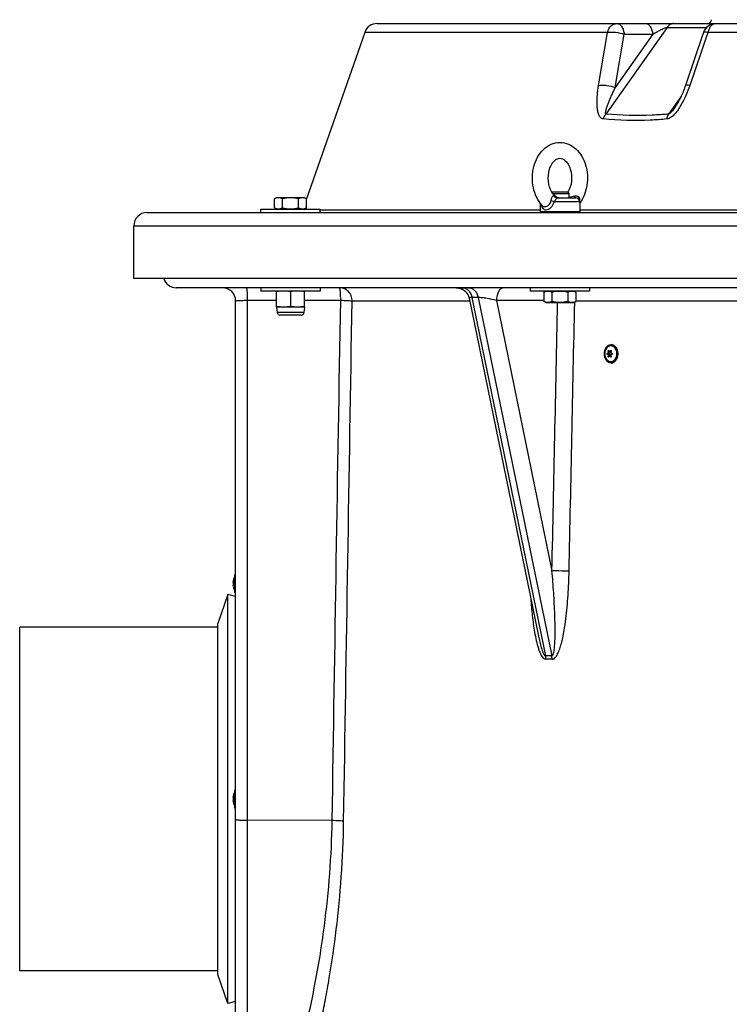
# Model space of a CAD drawing. Header units: millimetres. Extents: x 0 to 297, y 0 to 210.
# Tile 22 of 34: x 129 to 140, y 161 to 176. Entities that reach past the tile are written whole.
import ezdxf

# ---------------------------------------------------------------- set-up
doc = ezdxf.new("R2010")
doc.units = ezdxf.units.MM
doc.header["$LTSCALE"] = 16.335
doc.layers.get('0').update_dxf_attribs({"linetype": 'CONTINUOUS'})
doc.layers.add('AXE-VISSERIE', color=7, linetype='CONTINUOUS')
doc.layers.add('AXES_REF', color=7, linetype='CONTINUOUS')

msp = doc.modelspace()

# ---------------------------------------------------------------- linework, layer by layer
at = {"color": 7, "linetype": 'Continuous'}
for p, q in [((134.497, 175.815), (164.213, 175.815)), ((134.308, 175.681), (133.427, 173.163)), ((139.316, 175.326), (139.163, 174.876)), ((137.142, 173.262), (137.145, 173.265)), ((137.145, 173.265), (137.382, 173.265)), ((137.154, 173.244), (137.403, 173.244)), ((137.403, 173.244), (137.382, 173.265)), ((132.977, 173.181), (132.944, 173.162)), ((132.944, 173.027), (132.944, 173.162)), ((132.977, 173.181), (133.395, 173.181)), ((133.065, 173.027), (133.065, 173.162)), ((133.308, 173.027), (133.308, 173.162)), ((133.395, 173.181), (133.429, 173.162)), ((133.429, 173.027), (133.429, 173.162)), ((136.963, 173.098), (136.963, 172.965)), ((137.226, 173.175), (137.503, 173.175)), ((137.563, 173.115), (137.563, 172.965)), ((131.015, 172.955), (167.695, 172.955)), ((132.736, 172.955), (132.736, 173.005)), ((132.736, 173.005), (133.636, 173.005)), ((132.944, 173.027), (132.977, 173.007)), ((132.977, 173.007), (132.977, 173.005)), ((132.977, 173.007), (133.395, 173.007)), ((133.429, 173.027), (133.395, 173.007)), ((133.395, 173.007), (133.395, 173.005)), ((133.636, 172.955), (133.636, 173.005)), ((136.973, 172.955), (136.963, 172.965)), ((137.563, 172.965), (136.963, 172.965)), ((137.553, 172.955), (137.563, 172.965)), ((130.815, 171.955), (130.815, 172.755)), ((167.895, 171.955), (130.815, 171.955)), ((167.255, 171.815), (131.455, 171.815)), ((132.736, 171.815), (132.736, 171.765)), ((133.636, 171.765), (132.736, 171.765)), ((132.976, 171.523), (132.976, 171.765)), ((133.186, 171.757), (133.186, 171.532)), ((133.396, 171.523), (133.396, 171.765)), ((133.636, 171.815), (133.636, 171.765)), ((136.813, 171.815), (136.813, 171.765)), ((137.713, 171.765), (136.813, 171.765)), ((137.021, 171.744), (137.054, 171.763)), ((137.021, 171.744), (137.021, 171.609)), ((137.054, 171.763), (137.054, 171.765)), ((137.054, 171.763), (137.472, 171.763)), ((137.142, 171.744), (137.142, 171.609)), ((137.385, 171.744), (137.385, 171.609)), ((137.472, 171.763), (137.472, 171.765)), ((137.506, 171.744), (137.472, 171.763)), ((137.506, 171.744), (137.506, 171.609)), ((137.713, 171.815), (137.713, 171.765)), ((132.355, 159.959), (132.355, 171.615)), ((135.889, 171.656), (136.934, 166.564)), ((137.054, 171.589), (137.021, 171.609)), ((137.472, 171.589), (137.054, 171.589)), ((137.472, 171.589), (137.506, 171.609)), ((132.976, 171.523), (132.983, 171.439)), ((133.396, 171.523), (132.976, 171.523)), ((133.396, 171.523), (133.389, 171.439)), ((133.349, 171.402), (133.024, 171.402)), ((137.982, 170.824), (137.984, 170.824)), ((137.986, 170.823), (138.012, 170.823)), ((138.014, 170.847), (138.034, 170.847)), ((138.038, 170.955), (138.037, 170.955)), ((138.044, 170.823), (138.052, 170.823)), ((137.984, 170.807), (137.982, 170.807)), ((137.986, 170.808), (138.012, 170.808)), ((138.014, 170.784), (138.034, 170.784)), ((138.038, 170.675), (138.037, 170.675)), ((138.044, 170.808), (138.052, 170.808)), ((132.345, 167.46), (132.344, 167.459)), ((132.345, 167.199), (132.345, 167.471)), ((132.349, 167.475), (132.351, 167.475)), ((132.317, 167.36), (132.321, 167.36)), ((132.317, 167.31), (132.321, 167.31)), ((132.321, 167.391), (132.319, 167.381)), ((132.319, 167.29), (132.321, 167.279)), ((132.321, 167.391), (132.32, 167.391)), ((132.345, 167.21), (132.344, 167.212)), ((132.349, 167.195), (132.351, 167.195)), ((132.321, 164.131), (132.319, 164.121)), ((132.321, 164.131), (132.32, 164.131)), ((132.345, 164.2), (132.344, 164.199)), ((132.345, 163.939), (132.345, 164.211)), ((132.349, 164.215), (132.351, 164.215)), ((132.317, 164.1), (132.321, 164.1)), ((132.317, 164.05), (132.321, 164.05)), ((132.319, 164.03), (132.321, 164.019)), ((132.345, 163.95), (132.344, 163.952)), ((132.349, 163.935), (132.351, 163.935))]:
    msp.add_line(p, q, dxfattribs=at)
at = {"color": 9, "linetype": 'Continuous'}
for p, q in [((138.886, 175.757), (137.959, 174.445)), ((138.886, 175.757), (139.484, 175.757)), ((137.983, 175.681), (134.308, 175.681)), ((137.849, 174.877), (137.983, 175.681)), ((138.67, 175.652), (138.101, 174.848)), ((138.101, 174.848), (138.236, 175.652)), ((138.236, 175.652), (138.67, 175.652)), ((139.502, 175.681), (139.228, 174.877)), ((159.208, 175.681), (139.502, 175.681)), ((138.911, 174.445), (139.096, 174.707)), ((137.176, 173.207), (137.197, 173.196)), ((137.563, 173.115), (137.176, 173.115)), ((137.197, 173.196), (137.211, 173.189)), ((133.636, 172.996), (136.963, 172.996)), ((137.563, 172.996), (142.777, 172.996)), ((130.815, 172.755), (167.895, 172.755)), ((132.537, 159.759), (132.537, 171.626)), ((132.537, 171.626), (132.976, 171.626)), ((133.396, 171.626), (133.945, 171.626)), ((134.118, 171.615), (135.898, 171.615)), ((135.932, 171.667), (137.046, 166.242)), ((136.026, 171.667), (135.932, 171.667)), ((136.026, 171.667), (137.14, 166.242)), ((136.303, 171.622), (137.143, 167.529)), ((137.021, 171.622), (136.303, 171.622)), ((137.506, 171.615), (143.017, 171.615)), ((133.389, 171.439), (132.983, 171.439)), ((137.995, 170.851), (138.007, 170.851)), ((138.027, 170.859), (138.039, 170.859)), ((138.048, 170.824), (138.051, 170.824)), ((137.995, 170.78), (138.007, 170.78)), ((138.027, 170.772), (138.039, 170.772)), ((138.048, 170.807), (138.051, 170.807)), ((132.344, 167.459), (132.344, 167.212)), ((132.349, 167.195), (132.349, 167.475)), ((132.351, 167.195), (132.351, 167.475)), ((132.319, 167.365), (132.321, 167.365)), ((132.319, 167.306), (132.321, 167.306)), ((132.344, 164.199), (132.344, 163.952)), ((132.349, 163.935), (132.349, 164.215)), ((132.351, 163.935), (132.351, 164.215)), ((132.319, 164.105), (132.321, 164.105)), ((132.319, 164.046), (132.321, 164.046)), ((133.816, 163.749), (132.537, 163.755))]:
    msp.add_line(p, q, dxfattribs=at)
at = {"color": 7, "linetype": 'Continuous'}
for points in [[(139.436, 175.68), (139.407, 175.594), (139.316, 175.326)], [(139.163, 174.876), (139.16, 174.866), (139.156, 174.854), (139.151, 174.843), (139.147, 174.831), (139.143, 174.82), (139.139, 174.808), (139.135, 174.797), (139.13, 174.787), (139.126, 174.776), (139.122, 174.766), (139.117, 174.755), (139.113, 174.745), (139.109, 174.735), (139.104, 174.725), (139.1, 174.716), (139.096, 174.706), (139.091, 174.697), (139.087, 174.688), (139.082, 174.678), (139.078, 174.669), (139.073, 174.661), (139.069, 174.652), (139.064, 174.643), (139.06, 174.635), (139.055, 174.627), (139.051, 174.618), (139.046, 174.61), (139.042, 174.603), (139.037, 174.595), (139.032, 174.588), (139.028, 174.58), (139.023, 174.573), (139.019, 174.566), (139.014, 174.56), (139.01, 174.553), (139.009, 174.552)], [(135.693, 171.815), (135.699, 171.815), (135.704, 171.815), (135.709, 171.815), (135.714, 171.814), (135.719, 171.814), (135.724, 171.813), (135.729, 171.812), (135.734, 171.811), (135.739, 171.81), (135.744, 171.809), (135.749, 171.808), (135.754, 171.806), (135.759, 171.804), (135.764, 171.803), (135.768, 171.801), (135.773, 171.799), (135.778, 171.797), (135.782, 171.795), (135.787, 171.792), (135.791, 171.79), (135.796, 171.787), (135.8, 171.785), (135.805, 171.782), (135.809, 171.779), (135.813, 171.776), (135.817, 171.773), (135.821, 171.769), (135.825, 171.766), (135.829, 171.763), (135.832, 171.759), (135.836, 171.756), (135.84, 171.752), (135.843, 171.748), (135.846, 171.744), (135.85, 171.74), (135.853, 171.736), (135.856, 171.732), (135.859, 171.728), (135.862, 171.724), (135.864, 171.719), (135.867, 171.715), (135.869, 171.71), (135.872, 171.706), (135.874, 171.701), (135.876, 171.697), (135.878, 171.692), (135.88, 171.687), (135.882, 171.682), (135.883, 171.678), (135.885, 171.673), (135.886, 171.668), (135.888, 171.663), (135.889, 171.658), (135.889, 171.656)]]:
    msp.add_lwpolyline(points, dxfattribs=at)
for centre, radius, start, end in [((134.497, 175.615), 0.2, 90, 160.7278), ((139.625, 175.615), 0.2, 90, 161.229), ((139.497, 175.875), 0.06, 270, 358), ((137.135, 173.417), 0.294, 328.3017, 328.518), ((137.112, 173.075), 0.151, 49.0323, 54.524), ((137.503, 173.115), 0.06, 0, 90), ((131.015, 172.755), 0.2, 90, 180), ((131.455, 172.015), 0.2, 197.4586, 270), ((132.155, 171.615), 0.2, 0, 90), ((133.024, 171.443), 0.0403, 184.7245, 270), ((133.349, 171.443), 0.0403, 270, 355.2755), ((138.049, 170.818), 0.00599, 90.0629, 107.852), ((137.982, 170.81), 0.00291, 257.572, 270.0428), ((138.049, 170.813), 0.00599, 252.1492, 269.9368), ((132.586, 167.335), 0.271, 153.001, 168.0902), ((132.349, 167.471), 0.004, 90, 180), ((132.351, 167.471), 0.004, 0, 90), ((132.493, 167.35), 0.177, 169.9352, 170.9493), ((132.493, 167.321), 0.177, 189.0498, 190.0658), ((132.586, 167.335), 0.271, 191.9098, 206.999), ((132.349, 167.199), 0.004, 180, 270), ((132.351, 167.199), 0.004, 270, 360), ((132.493, 164.09), 0.177, 169.9352, 170.9493), ((132.586, 164.075), 0.271, 153.001, 168.0902), ((132.349, 164.211), 0.004, 90, 180), ((132.351, 164.211), 0.004, 0, 90), ((132.493, 164.061), 0.177, 189.0498, 190.0658), ((132.586, 164.075), 0.271, 191.9098, 206.999), ((132.349, 163.939), 0.004, 180, 270), ((132.351, 163.939), 0.004, 270, 360)]:
    msp.add_arc(centre, radius, start, end, dxfattribs=at)
at = {"color": 9, "linetype": 'Continuous'}
for centre, radius, start, end in [((138.037, 170.886), 0.0695, 88.8368, 89.9997), ((138.037, 170.745), 0.0695, 270.0003, 271.1632), ((137.093, 164.448), 1.794, 88.5004, 91.4996), ((136.794, 166.188), 0.258, 0.5971, 12.1863), ((136.886, 166.193), 0.258, 359.3442, 10.8984), ((137.098, 164.441), 1.75, 88.4817, 91.5183)]:
    msp.add_arc(centre, radius, start, end, dxfattribs=at)
for points, knots in [([(137.983, 175.681), (137.992, 175.717), (138.019, 175.769), (138.077, 175.809), (138.11, 175.815), (138.125, 175.815)], [0, 0, 0, 0, 0.535969, 0.775054, 1, 1, 1, 1]), ([(138.125, 175.815), (138.139, 175.815), (138.168, 175.805), (138.202, 175.768), (138.226, 175.715), (138.234, 175.674), (138.236, 175.652)], [0, 0, 0, 0, 0.188595, 0.414873, 0.689188, 1, 1, 1, 1]), ([(138.559, 175.815), (138.572, 175.815), (138.602, 175.805), (138.635, 175.768), (138.659, 175.715), (138.667, 175.674), (138.67, 175.652)], [0, 0, 0, 0, 0.188595, 0.414873, 0.689188, 1, 1, 1, 1]), ([(138.67, 175.652), (138.685, 175.662), (138.718, 175.683), (138.77, 175.712), (138.816, 175.735), (138.855, 175.751), (138.876, 175.757), (138.886, 175.757)], [0, 0, 0, 0, 0.232368, 0.477017, 0.737569, 0.874677, 1, 1, 1, 1]), ([(138.986, 175.815), (138.968, 175.815), (138.927, 175.803), (138.898, 175.774), (138.886, 175.757)], [0, 0, 0, 0, 0.471076, 1, 1, 1, 1]), ([(139.625, 175.815), (139.612, 175.815), (139.583, 175.808), (139.546, 175.779), (139.518, 175.735), (139.506, 175.7), (139.502, 175.681)], [0, 0, 0, 0, 0.209352, 0.441255, 0.705845, 1, 1, 1, 1]), ([(137.983, 175.681), (138.001, 175.685), (138.042, 175.688), (138.127, 175.682), (138.194, 175.668), (138.236, 175.652)], [0, 0, 0, 0, 0.21693, 0.474637, 1, 1, 1, 1]), ([(139.502, 175.681), (139.486, 175.684), (139.466, 175.687), (139.444, 175.686), (139.437, 175.682), (139.436, 175.68)], [0, 0, 0, 0, 0.690785, 0.889321, 1, 1, 1, 1]), ([(137.919, 174.37), (137.911, 174.37), (137.893, 174.376), (137.873, 174.395), (137.858, 174.42), (137.843, 174.458), (137.832, 174.512), (137.826, 174.581), (137.825, 174.653), (137.831, 174.752), (137.84, 174.827), (137.849, 174.877)], [0, 0, 0, 0, 0.047879, 0.09665, 0.148813, 0.204469, 0.323872, 0.451017, 0.583387, 0.719548, 1, 1, 1, 1]), ([(137.849, 174.877), (137.867, 174.881), (137.908, 174.884), (137.993, 174.878), (138.059, 174.864), (138.101, 174.848)], [0, 0, 0, 0, 0.217633, 0.475399, 1, 1, 1, 1]), ([(137.959, 174.445), (137.953, 174.447), (137.952, 174.466), (137.956, 174.486), (137.962, 174.511), (137.972, 174.545), (137.988, 174.588), (138.008, 174.639), (138.03, 174.691), (138.06, 174.761), (138.085, 174.813), (138.101, 174.848)], [0, 0, 0, 0, 0.042974, 0.097997, 0.156914, 0.217843, 0.343182, 0.47143, 0.601618, 0.733272, 1, 1, 1, 1]), ([(139.228, 174.877), (139.21, 174.826), (139.171, 174.725), (139.099, 174.579), (139.024, 174.466), (138.951, 174.395), (138.906, 174.372), (138.883, 174.37)], [0, 0, 0, 0, 0.256994, 0.515546, 0.771354, 0.893144, 1, 1, 1, 1]), ([(139.228, 174.877), (139.213, 174.88), (139.193, 174.883), (139.171, 174.882), (139.164, 174.878), (139.163, 174.876)], [0, 0, 0, 0, 0.690749, 0.8892, 1, 1, 1, 1]), ([(139.009, 174.552), (139.002, 174.542), (138.988, 174.522), (138.965, 174.494), (138.945, 174.47), (138.927, 174.454), (138.916, 174.446), (138.911, 174.445)], [0, 0, 0, 0, 0.247601, 0.497809, 0.751446, 0.879239, 1, 1, 1, 1]), ([(137.919, 174.37), (137.922, 174.377), (137.931, 174.403), (137.945, 174.429), (137.959, 174.445)], [0, 0, 0, 0, 0.258378, 1, 1, 1, 1]), ([(138.911, 174.445), (138.828, 174.438), (138.511, 174.416), (138.192, 174.421), (137.959, 174.445)], [0, 0, 0, 0, 0.262781, 1, 1, 1, 1]), ([(138.883, 174.37), (138.885, 174.377), (138.89, 174.403), (138.9, 174.428), (138.911, 174.445)], [0, 0, 0, 0, 0.263998, 1, 1, 1, 1]), ([(138.883, 174.37), (138.799, 174.362), (138.478, 174.34), (138.155, 174.346), (137.919, 174.37)], [0, 0, 0, 0, 0.262722, 1, 1, 1, 1]), ([(137.128, 173.13), (137.129, 173.136), (137.132, 173.148), (137.137, 173.167), (137.145, 173.185), (137.153, 173.202), (137.165, 173.211), (137.173, 173.208), (137.176, 173.207)], [0, 0, 0, 0, 0.173412, 0.346992, 0.589483, 0.776095, 0.892188, 1, 1, 1, 1]), ([(137.484, 173.207), (137.493, 173.209), (137.514, 173.211), (137.544, 173.198), (137.56, 173.169), (137.561, 173.147), (137.559, 173.137)], [0, 0, 0, 0, 0.246211, 0.492567, 0.741702, 1, 1, 1, 1]), ([(136.981, 173.076), (136.983, 173.064), (136.989, 173.044), (137.002, 173.017), (137.024, 172.999), (137.042, 172.995), (137.051, 172.995)], [0, 0, 0, 0, 0.291077, 0.543423, 0.769148, 1, 1, 1, 1]), ([(136.995, 173.06), (137, 173.054), (137.012, 173.046), (137.027, 173.043), (137.034, 173.043)], [0, 0, 0, 0, 0.492155, 1, 1, 1, 1]), ([(137.034, 173.043), (137.055, 173.043), (137.088, 173.058), (137.118, 173.094), (137.126, 173.118), (137.128, 173.13)], [0, 0, 0, 0, 0.456831, 0.723619, 1, 1, 1, 1]), ([(137.051, 172.995), (137.079, 172.995), (137.138, 173.028), (137.167, 173.084), (137.176, 173.115)], [0, 0, 0, 0, 0.457546, 1, 1, 1, 1]), ([(137.176, 173.115), (137.172, 173.117), (137.156, 173.122), (137.14, 173.127), (137.128, 173.13)], [0, 0, 0, 0, 0.257131, 1, 1, 1, 1]), ([(137.226, 173.175), (137.216, 173.175), (137.195, 173.181), (137.181, 173.197), (137.176, 173.207)], [0, 0, 0, 0, 0.493854, 1, 1, 1, 1]), ([(137.176, 173.115), (137.184, 173.13), (137.198, 173.148), (137.213, 173.169), (137.222, 173.175), (137.226, 173.175)], [0, 0, 0, 0, 0.621033, 0.851909, 1, 1, 1, 1]), ([(137.5, 173.175), (137.496, 173.175), (137.487, 173.188), (137.485, 173.199), (137.484, 173.207)], [0, 0, 0, 0, 0.350566, 1, 1, 1, 1]), ([(132.537, 171.626), (132.537, 171.65), (132.537, 171.686), (132.534, 171.731), (132.532, 171.759), (132.53, 171.782), (132.527, 171.8), (132.525, 171.809), (132.522, 171.815), (132.52, 171.815)], [0, 0, 0, 0, 0.382037, 0.553068, 0.702498, 0.825087, 0.916674, 0.974595, 1, 1, 1, 1]), ([(134.118, 171.615), (134.118, 171.641), (134.109, 171.694), (134.067, 171.76), (134.003, 171.805), (133.953, 171.815), (133.928, 171.815)], [0, 0, 0, 0, 0.255619, 0.507983, 0.755672, 1, 1, 1, 1]), ([(133.945, 171.626), (133.945, 171.65), (133.945, 171.686), (133.942, 171.731), (133.94, 171.759), (133.938, 171.782), (133.935, 171.8), (133.933, 171.809), (133.93, 171.815), (133.928, 171.815)], [0, 0, 0, 0, 0.382037, 0.553068, 0.702498, 0.825087, 0.916674, 0.974595, 1, 1, 1, 1]), ([(135.784, 171.815), (135.801, 171.815), (135.836, 171.808), (135.881, 171.775), (135.915, 171.727), (135.928, 171.688), (135.932, 171.667)], [0, 0, 0, 0, 0.223496, 0.461627, 0.721291, 1, 1, 1, 1]), ([(135.878, 171.815), (135.895, 171.815), (135.93, 171.808), (135.975, 171.775), (136.009, 171.727), (136.022, 171.688), (136.026, 171.667)], [0, 0, 0, 0, 0.223496, 0.461627, 0.721291, 1, 1, 1, 1]), ([(136.412, 171.815), (136.398, 171.815), (136.365, 171.802), (136.331, 171.757), (136.309, 171.694), (136.303, 171.647), (136.303, 171.622)], [0, 0, 0, 0, 0.181543, 0.408334, 0.687568, 1, 1, 1, 1]), ([(132.355, 171.615), (132.355, 171.617), (132.361, 171.618), (132.37, 171.62), (132.387, 171.621), (132.409, 171.623), (132.436, 171.624), (132.479, 171.625), (132.514, 171.626), (132.537, 171.626)], [0, 0, 0, 0, 0.021356, 0.077469, 0.16793, 0.289985, 0.439643, 0.611883, 1, 1, 1, 1]), ([(133.945, 171.626), (133.981, 171.625), (134.03, 171.623), (134.088, 171.619), (134.11, 171.617), (134.118, 171.615)], [0, 0, 0, 0, 0.619762, 0.850201, 1, 1, 1, 1]), ([(135.932, 171.667), (135.926, 171.667), (135.914, 171.667), (135.9, 171.666), (135.888, 171.66), (135.889, 171.656)], [0, 0, 0, 0, 0.421965, 0.724037, 1, 1, 1, 1]), ([(136.303, 171.622), (136.256, 171.635), (136.184, 171.65), (136.091, 171.664), (136.047, 171.667), (136.026, 171.667)], [0, 0, 0, 0, 0.521222, 0.785012, 1, 1, 1, 1]), ([(138.034, 170.951), (138.021, 170.951), (137.994, 170.943), (137.963, 170.911), (137.942, 170.867), (137.935, 170.815), (137.942, 170.764), (137.963, 170.719), (137.994, 170.688), (138.021, 170.679), (138.034, 170.679)], [0, 0, 0, 0, 0.104735, 0.222328, 0.356014, 0.5, 0.643986, 0.777672, 0.895265, 1, 1, 1, 1]), ([(138.034, 170.69), (138.022, 170.69), (137.997, 170.698), (137.968, 170.727), (137.95, 170.768), (137.943, 170.815), (137.95, 170.863), (137.968, 170.904), (137.997, 170.933), (138.022, 170.94), (138.034, 170.94)], [0, 0, 0, 0, 0.104734, 0.222326, 0.356012, 0.499996, 0.643982, 0.777669, 0.895263, 1, 1, 1, 1]), ([(138.034, 170.692), (138.022, 170.692), (137.997, 170.7), (137.969, 170.728), (137.951, 170.769), (137.944, 170.815), (137.951, 170.862), (137.969, 170.902), (137.997, 170.931), (138.022, 170.939), (138.034, 170.939)], [0, 0, 0, 0, 0.104736, 0.222329, 0.356015, 0.5, 0.643985, 0.777671, 0.895264, 1, 1, 1, 1]), ([(138.034, 170.679), (138.047, 170.679), (138.074, 170.688), (138.105, 170.719), (138.126, 170.764), (138.133, 170.815), (138.126, 170.867), (138.105, 170.911), (138.074, 170.943), (138.047, 170.951), (138.034, 170.951)], [0, 0, 0, 0, 0.104735, 0.222328, 0.356014, 0.5, 0.643986, 0.777672, 0.895265, 1, 1, 1, 1]), ([(138.034, 170.94), (138.046, 170.94), (138.071, 170.933), (138.1, 170.904), (138.118, 170.863), (138.125, 170.815), (138.118, 170.768), (138.1, 170.727), (138.071, 170.698), (138.046, 170.69), (138.034, 170.69)], [0, 0, 0, 0, 0.104734, 0.222326, 0.356012, 0.499996, 0.643982, 0.777669, 0.895263, 1, 1, 1, 1]), ([(138.034, 170.939), (138.045, 170.939), (138.07, 170.931), (138.098, 170.902), (138.117, 170.862), (138.123, 170.815), (138.117, 170.769), (138.098, 170.728), (138.07, 170.7), (138.045, 170.692), (138.034, 170.692)], [0, 0, 0, 0, 0.104736, 0.222329, 0.356015, 0.5, 0.643985, 0.777671, 0.895264, 1, 1, 1, 1]), ([(138.038, 170.675), (138.051, 170.675), (138.08, 170.684), (138.112, 170.717), (138.133, 170.762), (138.14, 170.815), (138.133, 170.868), (138.112, 170.914), (138.08, 170.947), (138.051, 170.955), (138.038, 170.955)], [0, 0, 0, 0, 0.104736, 0.222329, 0.356015, 0.5, 0.643985, 0.777671, 0.895264, 1, 1, 1, 1]), ([(138.038, 170.675), (138.051, 170.676), (138.079, 170.685), (138.111, 170.717), (138.131, 170.763), (138.138, 170.815), (138.131, 170.868), (138.111, 170.914), (138.079, 170.946), (138.051, 170.955), (138.038, 170.955)], [0, 0, 0, 0, 0.104813, 0.222579, 0.356233, 0.5, 0.643767, 0.777421, 0.895187, 1, 1, 1, 1]), ([(137.14, 166.242), (137.15, 166.242), (137.164, 166.267), (137.171, 166.298), (137.178, 166.337), (137.183, 166.39), (137.188, 166.457), (137.19, 166.538), (137.191, 166.62), (137.19, 166.73), (137.186, 166.867), (137.179, 167.032), (137.169, 167.198), (137.157, 167.363), (137.148, 167.474), (137.143, 167.529)], [0, 0, 0, 0, 0.02232, 0.050819, 0.080776, 0.111341, 0.173352, 0.235994, 0.298993, 0.362227, 0.489159, 0.616506, 0.744139, 0.871985, 1, 1, 1, 1]), ([(137.402, 167.523), (137.383, 167.524), (137.297, 167.527), (137.21, 167.529), (137.143, 167.529)], [0, 0, 0, 0, 0.21507, 1, 1, 1, 1]), ([(137.145, 166.19), (137.165, 166.19), (137.196, 166.215), (137.22, 166.254), (137.244, 166.303), (137.268, 166.369), (137.299, 166.481), (137.328, 166.625), (137.354, 166.802), (137.373, 166.981), (137.392, 167.221), (137.399, 167.402), (137.402, 167.523)], [0, 0, 0, 0, 0.045032, 0.072382, 0.101326, 0.161766, 0.224034, 0.351082, 0.479787, 0.609317, 0.739313, 1, 1, 1, 1]), ([(136.823, 167.109), (136.828, 167.023), (136.843, 166.853), (136.871, 166.642), (136.903, 166.477), (136.929, 166.377), (136.956, 166.301), (136.983, 166.24), (137.021, 166.19), (137.052, 166.19)], [0, 0, 0, 0, 0.26518, 0.528083, 0.657758, 0.784782, 0.846358, 0.905287, 1, 1, 1, 1]), ([(136.934, 166.564), (136.94, 166.535), (136.953, 166.476), (136.971, 166.403), (136.988, 166.346), (137.002, 166.305), (137.016, 166.272), (137.03, 166.25), (137.041, 166.242), (137.046, 166.242)], [0, 0, 0, 0, 0.259521, 0.518178, 0.646738, 0.774001, 0.897456, 0.954394, 1, 1, 1, 1]), ([(132.355, 163.765), (132.355, 163.764), (132.361, 163.763), (132.37, 163.761), (132.387, 163.759), (132.409, 163.758), (132.436, 163.757), (132.479, 163.755), (132.514, 163.755), (132.537, 163.755)], [0, 0, 0, 0, 0.02145, 0.07781, 0.168583, 0.2909, 0.440658, 0.612771, 1, 1, 1, 1]), ([(133.355, 159.505), (133.355, 159.505), (133.355, 159.507), (133.357, 159.511), (133.358, 159.517), (133.362, 159.53), (133.368, 159.554), (133.378, 159.589), (133.391, 159.634), (133.405, 159.689), (133.423, 159.754), (133.45, 159.859), (133.49, 160.013), (133.541, 160.223), (133.597, 160.467), (133.656, 160.742), (133.716, 161.045), (133.797, 161.5), (133.887, 162.119), (133.963, 162.91), (133.986, 163.458), (133.99, 163.739)], [0, 0, 0, 0, 0.000307, 0.001229, 0.002765, 0.004913, 0.011038, 0.019583, 0.030521, 0.043815, 0.059423, 0.077295, 0.119611, 0.170277, 0.228749, 0.294443, 0.366744, 0.445014, 0.616744, 0.803879, 1, 1, 1, 1]), ([(133.628, 161.673), (133.654, 161.833), (133.755, 162.52), (133.807, 163.215), (133.816, 163.749)], [0, 0, 0, 0, 0.232362, 1, 1, 1, 1]), ([(133.99, 163.739), (133.982, 163.74), (133.96, 163.742), (133.902, 163.747), (133.852, 163.748), (133.816, 163.749)], [0, 0, 0, 0, 0.144511, 0.373803, 1, 1, 1, 1]), ([(133.172, 159.704), (133.173, 159.704), (133.173, 159.708), (133.175, 159.714), (133.178, 159.724), (133.183, 159.739), (133.188, 159.758), (133.198, 159.791), (133.213, 159.843), (133.234, 159.918), (133.259, 160.008), (133.288, 160.114), (133.334, 160.284), (133.396, 160.532), (133.475, 160.869), (133.555, 161.255), (133.604, 161.529), (133.628, 161.673)], [0, 0, 0, 0, 0.001086, 0.004342, 0.009763, 0.017342, 0.027068, 0.038927, 0.068975, 0.107319, 0.153757, 0.20805, 0.269932, 0.41528, 0.587269, 0.783153, 1, 1, 1, 1])]:
    msp.add_open_spline(points, degree=3, knots=knots, dxfattribs=at)
at = {"color": 7, "linetype": 'Continuous'}
for points, knots in [([(136.995, 173.06), (136.927, 173.133), (136.859, 173.282), (136.841, 173.49), (136.861, 173.649), (136.917, 173.794), (137.006, 173.914), (137.125, 173.996), (137.218, 174.015), (137.263, 174.015)], [0, 0, 0, 0, 0.251268, 0.385284, 0.518874, 0.647834, 0.770082, 0.886527, 1, 1, 1, 1]), ([(137.263, 174.015), (137.307, 174.015), (137.396, 173.997), (137.51, 173.922), (137.599, 173.811), (137.677, 173.628), (137.695, 173.372), (137.622, 173.177), (137.563, 173.098)], [0, 0, 0, 0, 0.113444, 0.229592, 0.351101, 0.479088, 0.744753, 1, 1, 1, 1]), ([(137.141, 173.263), (137.111, 173.312), (137.077, 173.43), (137.09, 173.579), (137.134, 173.682), (137.175, 173.737), (137.22, 173.768), (137.25, 173.775), (137.263, 173.775)], [0, 0, 0, 0, 0.286996, 0.594536, 0.732467, 0.847289, 0.934193, 1, 1, 1, 1]), ([(137.263, 173.775), (137.276, 173.775), (137.307, 173.768), (137.351, 173.737), (137.392, 173.682), (137.436, 173.579), (137.449, 173.43), (137.415, 173.312), (137.385, 173.263)], [0, 0, 0, 0, 0.06581, 0.152718, 0.267538, 0.405455, 0.712969, 1, 1, 1, 1]), ([(137.2, 173.198), (137.194, 173.202), (137.172, 173.22), (137.153, 173.244), (137.141, 173.263)], [0, 0, 0, 0, 0.217757, 1, 1, 1, 1]), ([(137.403, 173.187), (137.405, 173.184), (137.408, 173.181), (137.411, 173.175), (137.412, 173.175)], [0, 0, 0, 0, 0.718739, 1, 1, 1, 1]), ([(138.037, 170.675), (138.023, 170.675), (137.995, 170.684), (137.962, 170.717), (137.941, 170.763), (137.934, 170.815), (137.941, 170.868), (137.962, 170.914), (137.995, 170.947), (138.023, 170.955), (138.037, 170.955)], [0, 0, 0, 0, 0.106361, 0.224333, 0.357278, 0.500002, 0.642725, 0.775669, 0.89364, 1, 1, 1, 1]), ([(137.982, 170.807), (137.978, 170.808), (137.976, 170.816), (137.979, 170.824), (137.982, 170.824)], [0, 0, 0, 0, 0.515654, 1, 1, 1, 1]), ([(137.984, 170.824), (137.984, 170.823), (137.985, 170.823), (137.986, 170.823), (137.986, 170.823)], [0, 0, 0, 0, 0.503496, 1, 1, 1, 1]), ([(137.986, 170.823), (137.988, 170.823), (137.994, 170.827), (137.997, 170.838), (137.997, 170.847), (137.995, 170.851)], [0, 0, 0, 0, 0.191451, 0.592487, 1, 1, 1, 1]), ([(138, 170.865), (138.002, 170.865), (138.004, 170.862), (138.005, 170.86), (138.005, 170.859)], [0, 0, 0, 0, 0.687283, 1, 1, 1, 1]), ([(138.005, 170.859), (138.005, 170.856), (138.006, 170.85), (138.012, 170.847), (138.014, 170.847)], [0, 0, 0, 0, 0.551641, 1, 1, 1, 1]), ([(138.012, 170.823), (138.016, 170.823), (138.024, 170.832), (138.024, 170.842), (138.022, 170.847)], [0, 0, 0, 0, 0.440674, 1, 1, 1, 1]), ([(138.014, 170.847), (138.015, 170.847), (138.021, 170.848), (138.025, 170.854), (138.027, 170.859)], [0, 0, 0, 0, 0.216263, 1, 1, 1, 1]), ([(138.037, 170.851), (138.033, 170.846), (138.03, 170.836), (138.036, 170.825), (138.042, 170.823), (138.044, 170.823)], [0, 0, 0, 0, 0.527183, 0.776522, 1, 1, 1, 1]), ([(138.034, 170.865), (138.036, 170.865), (138.041, 170.859), (138.039, 170.853), (138.037, 170.851)], [0, 0, 0, 0, 0.444669, 1, 1, 1, 1]), ([(138.038, 170.955), (138.052, 170.955), (138.08, 170.947), (138.113, 170.914), (138.134, 170.868), (138.141, 170.815), (138.134, 170.763), (138.113, 170.717), (138.08, 170.684), (138.052, 170.675), (138.038, 170.675)], [0, 0, 0, 0, 0.106361, 0.224333, 0.357278, 0.500002, 0.642725, 0.775669, 0.89364, 1, 1, 1, 1]), ([(138.052, 170.823), (138.055, 170.822), (138.058, 170.815), (138.055, 170.809), (138.052, 170.808)], [0, 0, 0, 0, 0.500002, 1, 1, 1, 1]), ([(137.986, 170.808), (137.986, 170.808), (137.985, 170.808), (137.984, 170.807), (137.984, 170.807)], [0, 0, 0, 0, 0.496556, 1, 1, 1, 1]), ([(137.995, 170.78), (137.996, 170.783), (137.998, 170.792), (137.993, 170.808), (137.986, 170.808)], [0, 0, 0, 0, 0.277315, 1, 1, 1, 1]), ([(138.005, 170.772), (138.005, 170.771), (138.004, 170.769), (138.002, 170.766), (138, 170.766)], [0, 0, 0, 0, 0.312675, 1, 1, 1, 1]), ([(138.014, 170.784), (138.012, 170.784), (138.006, 170.781), (138.005, 170.775), (138.005, 170.772)], [0, 0, 0, 0, 0.44731, 1, 1, 1, 1]), ([(138.022, 170.784), (138.024, 170.789), (138.024, 170.799), (138.016, 170.808), (138.012, 170.808)], [0, 0, 0, 0, 0.559326, 1, 1, 1, 1]), ([(138.027, 170.772), (138.026, 170.774), (138.024, 170.779), (138.018, 170.784), (138.014, 170.784)], [0, 0, 0, 0, 0.290856, 1, 1, 1, 1]), ([(138.044, 170.808), (138.042, 170.808), (138.036, 170.806), (138.03, 170.795), (138.033, 170.785), (138.037, 170.78)], [0, 0, 0, 0, 0.223353, 0.472537, 1, 1, 1, 1]), ([(138.037, 170.78), (138.039, 170.778), (138.041, 170.772), (138.036, 170.766), (138.034, 170.766)], [0, 0, 0, 0, 0.555316, 1, 1, 1, 1]), ([(132.318, 167.378), (132.318, 167.376), (132.317, 167.372), (132.317, 167.367), (132.317, 167.364)], [0, 0, 0, 0, 0.281352, 1, 1, 1, 1]), ([(132.317, 167.36), (132.317, 167.36), (132.318, 167.363), (132.318, 167.364), (132.319, 167.365)], [0, 0, 0, 0, 0.284753, 1, 1, 1, 1]), ([(132.317, 167.364), (132.317, 167.363), (132.317, 167.362), (132.317, 167.36), (132.317, 167.36)], [0, 0, 0, 0, 0.730425, 1, 1, 1, 1]), ([(132.319, 167.351), (132.318, 167.349), (132.317, 167.344), (132.317, 167.339), (132.317, 167.335)], [0, 0, 0, 0, 0.37497, 1, 1, 1, 1]), ([(132.317, 167.335), (132.317, 167.332), (132.317, 167.327), (132.318, 167.322), (132.319, 167.32)], [0, 0, 0, 0, 0.624735, 1, 1, 1, 1]), ([(132.317, 167.31), (132.317, 167.31), (132.317, 167.309), (132.317, 167.308), (132.317, 167.307)], [0, 0, 0, 0, 0.268835, 1, 1, 1, 1]), ([(132.319, 167.306), (132.318, 167.307), (132.318, 167.308), (132.317, 167.31), (132.317, 167.31)], [0, 0, 0, 0, 0.71536, 1, 1, 1, 1]), ([(132.317, 167.307), (132.317, 167.306), (132.317, 167.301), (132.318, 167.297), (132.318, 167.293)], [0, 0, 0, 0, 0.203228, 1, 1, 1, 1]), ([(132.32, 167.368), (132.321, 167.368), (132.32, 167.364), (132.321, 167.36), (132.32, 167.355), (132.319, 167.352), (132.319, 167.351)], [0, 0, 0, 0, 0.13045, 0.443387, 0.788196, 1, 1, 1, 1]), ([(132.319, 167.365), (132.319, 167.366), (132.319, 167.367), (132.32, 167.368), (132.32, 167.368)], [0, 0, 0, 0, 0.692519, 1, 1, 1, 1]), ([(132.319, 167.32), (132.319, 167.319), (132.32, 167.316), (132.321, 167.311), (132.32, 167.307), (132.321, 167.303), (132.32, 167.303)], [0, 0, 0, 0, 0.21177, 0.556613, 0.869561, 1, 1, 1, 1]), ([(132.32, 167.303), (132.32, 167.303), (132.319, 167.304), (132.319, 167.305), (132.319, 167.306)], [0, 0, 0, 0, 0.307464, 1, 1, 1, 1]), ([(132.318, 164.118), (132.318, 164.116), (132.317, 164.112), (132.317, 164.107), (132.317, 164.104)], [0, 0, 0, 0, 0.281352, 1, 1, 1, 1]), ([(132.317, 164.1), (132.317, 164.1), (132.318, 164.103), (132.318, 164.104), (132.319, 164.105)], [0, 0, 0, 0, 0.284753, 1, 1, 1, 1]), ([(132.317, 164.104), (132.317, 164.103), (132.317, 164.102), (132.317, 164.1), (132.317, 164.1)], [0, 0, 0, 0, 0.730425, 1, 1, 1, 1]), ([(132.319, 164.091), (132.318, 164.089), (132.317, 164.084), (132.317, 164.079), (132.317, 164.075)], [0, 0, 0, 0, 0.37497, 1, 1, 1, 1]), ([(132.317, 164.075), (132.317, 164.072), (132.317, 164.067), (132.318, 164.062), (132.319, 164.06)], [0, 0, 0, 0, 0.624735, 1, 1, 1, 1]), ([(132.317, 164.05), (132.317, 164.05), (132.317, 164.049), (132.317, 164.048), (132.317, 164.047)], [0, 0, 0, 0, 0.268835, 1, 1, 1, 1]), ([(132.319, 164.046), (132.318, 164.047), (132.318, 164.048), (132.317, 164.05), (132.317, 164.05)], [0, 0, 0, 0, 0.71536, 1, 1, 1, 1]), ([(132.317, 164.047), (132.317, 164.046), (132.317, 164.041), (132.318, 164.037), (132.318, 164.033)], [0, 0, 0, 0, 0.203228, 1, 1, 1, 1]), ([(132.32, 164.108), (132.321, 164.108), (132.32, 164.104), (132.321, 164.1), (132.32, 164.095), (132.319, 164.092), (132.319, 164.091)], [0, 0, 0, 0, 0.13045, 0.443387, 0.788196, 1, 1, 1, 1]), ([(132.319, 164.105), (132.319, 164.106), (132.319, 164.107), (132.32, 164.108), (132.32, 164.108)], [0, 0, 0, 0, 0.692519, 1, 1, 1, 1]), ([(132.319, 164.06), (132.319, 164.059), (132.32, 164.056), (132.321, 164.051), (132.32, 164.047), (132.321, 164.043), (132.32, 164.043)], [0, 0, 0, 0, 0.21177, 0.556613, 0.869561, 1, 1, 1, 1]), ([(132.32, 164.043), (132.32, 164.043), (132.319, 164.044), (132.319, 164.045), (132.319, 164.046)], [0, 0, 0, 0, 0.307464, 1, 1, 1, 1])]:
    msp.add_open_spline(points, degree=3, knots=knots, dxfattribs=at)
for points in [[(132.944, 173.162), (132.962, 173.173), (133.005, 173.189), (133.047, 173.173), (133.065, 173.162)], [(133.065, 173.162), (133.104, 173.173), (133.186, 173.188), (133.268, 173.173), (133.308, 173.162)], [(133.308, 173.162), (133.326, 173.173), (133.368, 173.189), (133.411, 173.173), (133.429, 173.162)], [(137.248, 173.175), (137.235, 173.175), (137.221, 173.18), (137.211, 173.189)], [(132.944, 173.027), (132.962, 173.016), (133.005, 173), (133.047, 173.016), (133.065, 173.027)], [(133.065, 173.027), (133.104, 173.015), (133.186, 173.001), (133.268, 173.015), (133.308, 173.027)], [(133.308, 173.027), (133.326, 173.016), (133.368, 173), (133.411, 173.016), (133.429, 173.027)], [(133.081, 171.765), (133.046, 171.765), (133.011, 171.762), (132.976, 171.757)], [(133.186, 171.757), (133.152, 171.762), (133.117, 171.765), (133.081, 171.765)], [(133.291, 171.765), (133.256, 171.765), (133.221, 171.762), (133.186, 171.757)], [(133.396, 171.757), (133.362, 171.762), (133.327, 171.765), (133.291, 171.765)], [(137.142, 171.744), (137.124, 171.755), (137.081, 171.771), (137.039, 171.755), (137.021, 171.744)], [(137.385, 171.744), (137.345, 171.755), (137.263, 171.77), (137.181, 171.755), (137.142, 171.744)], [(137.506, 171.744), (137.487, 171.755), (137.445, 171.771), (137.403, 171.755), (137.385, 171.744)], [(137.142, 171.609), (137.124, 171.598), (137.081, 171.582), (137.039, 171.598), (137.021, 171.609)], [(137.385, 171.609), (137.345, 171.597), (137.263, 171.583), (137.181, 171.597), (137.142, 171.609)], [(137.506, 171.609), (137.487, 171.598), (137.445, 171.582), (137.403, 171.598), (137.385, 171.609)], [(133.081, 171.523), (133.046, 171.523), (133.011, 171.527), (132.976, 171.532)], [(133.186, 171.532), (133.152, 171.527), (133.117, 171.523), (133.081, 171.523)], [(133.291, 171.523), (133.256, 171.523), (133.221, 171.527), (133.186, 171.532)], [(133.396, 171.532), (133.362, 171.527), (133.327, 171.523), (133.291, 171.523)], [(137.995, 170.851), (137.992, 170.855), (137.995, 170.865), (138, 170.865)], [(138.005, 170.808), (138.001, 170.811), (138.001, 170.82), (138.005, 170.823)], [(138.027, 170.859), (138.028, 170.862), (138.03, 170.865), (138.034, 170.865)], [(138.044, 170.823), (138.045, 170.823), (138.047, 170.823), (138.048, 170.824)], [(138.049, 170.824), (138.05, 170.824), (138.052, 170.824), (138.052, 170.823)], [(138, 170.766), (137.995, 170.766), (137.992, 170.776), (137.995, 170.78)], [(138.034, 170.766), (138.03, 170.766), (138.028, 170.769), (138.027, 170.772)], [(138.048, 170.807), (138.047, 170.808), (138.045, 170.808), (138.044, 170.808)], [(138.052, 170.808), (138.052, 170.807), (138.05, 170.807), (138.049, 170.807)]]:
    msp.add_open_spline(points, degree=3, dxfattribs=at)
at = {"color": 9, "linetype": 'Continuous'}
for points in [[(137.403, 173.189), (137.43, 173.194), (137.457, 173.2), (137.484, 173.207)], [(133.816, 163.749), (133.857, 166.375), (133.9, 169), (133.945, 171.626)], [(133.99, 163.739), (134.031, 166.364), (134.074, 168.99), (134.118, 171.615)], [(137.143, 167.529), (137.171, 168.883), (137.2, 170.236), (137.229, 171.589)], [(137.402, 167.523), (137.43, 168.881), (137.459, 170.24), (137.487, 171.598)]]:
    msp.add_open_spline(points, degree=3, dxfattribs=at)
at = {"layer": 'AXE-VISSERIE', "color": 7, "linetype": 'Continuous'}
msp.add_line((137.403, 173.175), (137.403, 173.244), dxfattribs=at)
at = {"layer": 'AXES_REF', "color": 7, "linetype": 'Continuous'}
for p, q in [((132.239, 167.171), (132.087, 166.731)), ((132.239, 160.979), (132.239, 167.171)), ((132.355, 167.142), (132.239, 167.171)), ((129.087, 161.475), (129.087, 166.675)), ((132.087, 166.675), (129.087, 166.675)), ((132.087, 161.419), (132.087, 166.731)), ((132.087, 161.475), (129.087, 161.475)), ((132.239, 160.979), (132.087, 161.419)), ((132.355, 161.008), (132.239, 160.979))]:
    msp.add_line(p, q, dxfattribs=at)
msp.add_arc((138.077, 170.815), 0.0707, 173.7844, 186.2156, dxfattribs=at)

doc.saveas('drawing.dxf')
